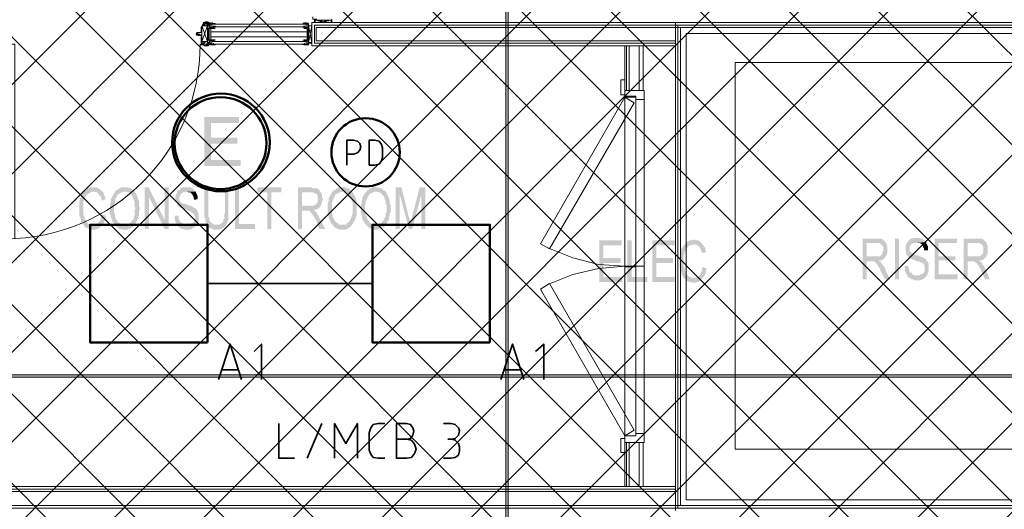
# Model space of a CAD drawing. Header units: millimetres. Extents: x 1.7 to 32.8, y 0.3 to 23.1.
# Tile 20 of 106: x 11.6 to 13.6, y 3 to 4. Entities that reach past the tile are written whole.
import ezdxf

# ---------------------------------------------------------------- set-up
doc = ezdxf.new("R2010")
doc.units = ezdxf.units.MM
doc.layers.add('PDF_Geometry', color=9, linetype='Continuous', true_color=0x808080)
doc.layers.add('PDF_Solid Fills', color=9, linetype='Continuous', true_color=0x808080)

msp = doc.modelspace()

# ---------------------------------------------------------------- hatches: boundary and pattern name
h = msp.add_hatch()
h.set_pattern_fill('ANSI37', color=256, scale=0.04)
h.paths.add_polyline_path([(13.8889, 0.4617), (4.0559, 0.4617), (4.0559, 9.4575), (13.8889, 9.4575)])
at = {"layer": 'PDF_Solid Fills', "transparency": 33554559}
for color, points in [(7, [(12.084, 3.8382), (12.014, 3.8382), (12.014, 3.7399), (12.0873, 3.7399), (12.0873, 3.7515), (12.0273, 3.7515), (12.0273, 3.7849), (12.0807, 3.7849), (12.0807, 3.7965), (12.0273, 3.7965), (12.0273, 3.8265), (12.084, 3.8265)]), (256, [(11.7907, 3.6965), (11.784, 3.6965), (11.7823, 3.6949), (11.779, 3.6949), (11.7774, 3.6932), (11.7757, 3.6916), (11.774, 3.6916), (11.7723, 3.6899), (11.7723, 3.6882), (11.7707, 3.6865), (11.769, 3.6849), (11.7674, 3.6832), (11.7674, 3.6816), (11.7657, 3.6799), (11.7657, 3.6765), (11.764, 3.6749), (11.764, 3.6715), (11.7623, 3.6699), (11.7623, 3.6399), (11.764, 3.6365), (11.764, 3.6349), (11.7657, 3.6332), (11.7657, 3.6282), (11.7674, 3.6265), (11.769, 3.6249), (11.769, 3.6232), (11.7707, 3.6215), (11.7723, 3.6199), (11.7907, 3.6215), (11.784, 3.6215), (11.7823, 3.6232), (11.7807, 3.6232), (11.779, 3.6249), (11.779, 3.6265), (11.7774, 3.6265), (11.7757, 3.6282), (11.7757, 3.6299), (11.774, 3.6332), (11.7723, 3.6349), (11.7723, 3.6365), (11.7723, 3.6382), (11.7707, 3.6416), (11.7707, 3.6549), (11.7707, 3.6682), (11.7723, 3.6715), (11.7723, 3.6732), (11.774, 3.6749), (11.774, 3.6765), (11.7757, 3.6782), (11.7757, 3.6799), (11.7774, 3.6816), (11.779, 3.6832), (11.779, 3.6832), (11.7807, 3.6849), (11.7823, 3.6849), (11.784, 3.6865), (11.7857, 3.6865), (11.7874, 3.6882), (11.809, 3.6882), (11.8074, 3.6899), (11.8057, 3.6916), (11.8057, 3.6916), (11.804, 3.6932), (11.8023, 3.6932), (11.8007, 3.6949), (11.799, 3.6949), (11.7974, 3.6965), (11.7923, 3.6965)]), (256, [(11.809, 3.6882), (11.7907, 3.6882), (11.794, 3.6882), (11.7957, 3.6865), (11.799, 3.6865), (11.799, 3.6849), (11.8007, 3.6832), (11.8023, 3.6832), (11.8023, 3.6816), (11.804, 3.6799), (11.8057, 3.6782), (11.8057, 3.6749), (11.8074, 3.6732), (11.8074, 3.6699), (11.8157, 3.6732), (11.8157, 3.6749), (11.814, 3.6765), (11.814, 3.6782), (11.8123, 3.6816), (11.8123, 3.6832), (11.8107, 3.6849), (11.8107, 3.6865)]), (256, [(11.834, 3.6882), (11.834, 3.6865), (11.8323, 3.6849), (11.8323, 3.6849), (11.8307, 3.6832), (11.8307, 3.6816), (11.829, 3.6799), (11.829, 3.6782), (11.8273, 3.6765), (11.8273, 3.6749), (11.8257, 3.6715), (11.8257, 3.6649), (11.824, 3.6632), (11.824, 3.6532), (11.824, 3.6432), (11.8257, 3.6416), (11.8257, 3.6365), (11.8273, 3.6349), (11.8273, 3.6316), (11.829, 3.6299), (11.829, 3.6282), (11.8307, 3.6265), (11.8323, 3.6249), (11.8323, 3.6232), (11.834, 3.6215), (11.8357, 3.6199), (11.8373, 3.6182), (11.8373, 3.6166), (11.839, 3.6166), (11.8407, 3.6149), (11.8423, 3.6149), (11.844, 3.6132), (11.8473, 3.6132), (11.849, 3.6115), (11.859, 3.6115), (11.8607, 3.6132), (11.864, 3.6132), (11.8657, 3.6149), (11.8673, 3.6166), (11.869, 3.6166), (11.8707, 3.6182), (11.8724, 3.6199), (11.874, 3.6215), (11.849, 3.6215), (11.8473, 3.6232), (11.8457, 3.6232), (11.844, 3.6249), (11.8423, 3.6249), (11.8407, 3.6265), (11.839, 3.6282), (11.839, 3.6299), (11.839, 3.6299), (11.8373, 3.6316), (11.8357, 3.6332), (11.8357, 3.6349), (11.834, 3.6365), (11.834, 3.6432), (11.8323, 3.6449), (11.8323, 3.6632), (11.834, 3.6649), (11.834, 3.6715), (11.8357, 3.6732), (11.8357, 3.6749), (11.8373, 3.6765), (11.8373, 3.6782), (11.839, 3.6799), (11.839, 3.6816), (11.8407, 3.6832), (11.8423, 3.6832), (11.844, 3.6849), (11.8457, 3.6849), (11.8473, 3.6865), (11.849, 3.6865), (11.8507, 3.6882), (11.854, 3.6882)]), (256, [(11.854, 3.6965), (11.8457, 3.6965), (11.8457, 3.6949), (11.8423, 3.6949), (11.8407, 3.6932), (11.839, 3.6916), (11.8373, 3.6916), (11.8357, 3.6899), (11.834, 3.6882), (11.8573, 3.6882), (11.859, 3.6865), (11.8624, 3.6865), (11.864, 3.6849), (11.864, 3.6832), (11.8657, 3.6832), (11.8673, 3.6816), (11.869, 3.6799), (11.869, 3.6782), (11.8707, 3.6765), (11.8707, 3.6749), (11.8724, 3.6715), (11.8724, 3.6699), (11.874, 3.6682), (11.874, 3.6565), (11.8757, 3.6549), (11.874, 3.6532), (11.874, 3.6399), (11.8724, 3.6382), (11.8724, 3.6349), (11.8707, 3.6332), (11.8707, 3.6316), (11.869, 3.6299), (11.869, 3.6299), (11.8673, 3.6282), (11.8657, 3.6265), (11.8657, 3.6249), (11.864, 3.6249), (11.8624, 3.6232), (11.8607, 3.6215), (11.854, 3.6215), (11.874, 3.6215), (11.874, 3.6232), (11.8757, 3.6249), (11.8773, 3.6265), (11.8773, 3.6282), (11.879, 3.6299), (11.879, 3.6316), (11.879, 3.6316), (11.8807, 3.6349), (11.8807, 3.6382), (11.8823, 3.6399), (11.8823, 3.6499), (11.884, 3.6516), (11.884, 3.6565), (11.8823, 3.6599), (11.8823, 3.6699), (11.8807, 3.6732), (11.8807, 3.6749), (11.879, 3.6765), (11.879, 3.6782), (11.8773, 3.6816), (11.8773, 3.6832), (11.8757, 3.6849), (11.874, 3.6865), (11.874, 3.6882), (11.8724, 3.6899), (11.8707, 3.6899), (11.869, 3.6916), (11.869, 3.6916), (11.8673, 3.6932), (11.8657, 3.6949), (11.8624, 3.6949), (11.8607, 3.6965), (11.8557, 3.6965)]), (256, [(11.9023, 3.6965), (11.894, 3.6965), (11.894, 3.6132), (11.9023, 3.6132), (11.9023, 3.6782)]), (256, [(11.9773, 3.6965), (11.969, 3.6965), (11.9674, 3.6949), (11.9657, 3.6949), (11.9657, 3.6932), (11.964, 3.6916), (11.9623, 3.6916), (11.9607, 3.6899), (11.959, 3.6882), (11.959, 3.6849), (11.9574, 3.6832), (11.9574, 3.6816), (11.9557, 3.6782), (11.9557, 3.6699), (11.9574, 3.6682), (11.9574, 3.6665), (11.959, 3.6649), (11.959, 3.6616), (11.9607, 3.6599), (11.9623, 3.6582), (11.964, 3.6582), (11.964, 3.6565), (11.9657, 3.6565), (11.9657, 3.6549), (11.969, 3.6549), (11.9707, 3.6532), (11.9723, 3.6532), (11.974, 3.6516), (11.979, 3.6516), (11.9807, 3.6499), (11.9823, 3.6499), (11.984, 3.6482), (11.9873, 3.6482), (11.9873, 3.6465), (11.989, 3.6465), (11.9907, 3.6449), (11.9923, 3.6432), (11.994, 3.6416), (11.994, 3.6399), (11.9957, 3.6382), (11.9957, 3.6349), (11.9957, 3.6349), (11.994, 3.6332), (11.994, 3.6282), (11.9923, 3.6265), (11.9907, 3.6249), (11.989, 3.6249), (11.9873, 3.6232), (11.9873, 3.6232), (11.9857, 3.6215), (11.959, 3.6215), (11.9607, 3.6199), (11.9607, 3.6182), (11.9623, 3.6166), (11.964, 3.6166), (11.9657, 3.6149), (11.9657, 3.6149), (11.9674, 3.6132), (11.9723, 3.6132), (11.974, 3.6115), (11.9857, 3.6115), (11.9873, 3.6132), (11.989, 3.6132), (11.9907, 3.6149), (11.9923, 3.6149), (11.994, 3.6166), (11.9957, 3.6182), (11.9973, 3.6182), (11.9973, 3.6199), (11.999, 3.6215), (12.0007, 3.6232), (12.0007, 3.6249), (12.0023, 3.6282), (12.0023, 3.6449), (12.0007, 3.6465), (12.0007, 3.6482), (12.0007, 3.6482), (11.999, 3.6499), (11.999, 3.6516), (11.9973, 3.6532), (11.9957, 3.6549), (11.994, 3.6549), (11.9923, 3.6565), (11.9907, 3.6565), (11.9907, 3.6582), (11.989, 3.6582), (11.9873, 3.6599), (11.984, 3.6599), (11.9807, 3.6616), (11.979, 3.6616), (11.9773, 3.6632), (11.9723, 3.6632), (11.9707, 3.6649), (11.969, 3.6649), (11.9674, 3.6665), (11.9674, 3.6665), (11.9657, 3.6682), (11.9657, 3.6682), (11.964, 3.6715), (11.964, 3.6782), (11.9657, 3.6799), (11.9657, 3.6816), (11.9674, 3.6832), (11.9674, 3.6849), (11.969, 3.6849), (11.9707, 3.6865), (11.974, 3.6865), (11.9757, 3.6882), (11.9973, 3.6882), (11.9957, 3.6899), (11.994, 3.6899), (11.9923, 3.6916), (11.9923, 3.6932), (11.9907, 3.6949), (11.989, 3.6949), (11.9873, 3.6965), (11.979, 3.6965)]), (256, [(11.9973, 3.6882), (11.979, 3.6882), (11.9823, 3.6865), (11.9857, 3.6865), (11.9873, 3.6849), (11.9873, 3.6849), (11.989, 3.6832), (11.9907, 3.6816), (11.9907, 3.6799), (11.9923, 3.6782), (11.9923, 3.6749), (11.994, 3.6715), (12.0007, 3.6732), (12.0007, 3.6799), (11.999, 3.6816), (11.999, 3.6832), (11.9973, 3.6849), (11.9973, 3.6865)]), (256, [(12.0223, 3.6965), (12.014, 3.6965), (12.014, 3.6482), (12.014, 3.6365), (12.0157, 3.6349), (12.0157, 3.6282), (12.0173, 3.6265), (12.0173, 3.6249), (12.019, 3.6232), (12.019, 3.6215), (12.0373, 3.6215), (12.034, 3.6215), (12.0323, 3.6232), (12.0307, 3.6232), (12.029, 3.6249), (12.0273, 3.6249), (12.0273, 3.6265), (12.0257, 3.6282), (12.024, 3.6299), (12.024, 3.6349), (12.0223, 3.6382), (12.0223, 3.6482)]), (256, [(12.0623, 3.6965), (12.0557, 3.6965), (12.0557, 3.6449), (12.054, 3.6432), (12.054, 3.6332), (12.0524, 3.6316), (12.0524, 3.6282), (12.0507, 3.6265), (12.0507, 3.6265), (12.049, 3.6249), (12.049, 3.6249), (12.0473, 3.6232), (12.0457, 3.6232), (12.044, 3.6215), (12.019, 3.6215), (12.0207, 3.6199), (12.0223, 3.6182), (12.0223, 3.6166), (12.024, 3.6149), (12.0273, 3.6149), (12.029, 3.6132), (12.0307, 3.6132), (12.0323, 3.6115), (12.044, 3.6115), (12.0457, 3.6132), (12.049, 3.6132), (12.0507, 3.6149), (12.0524, 3.6149), (12.054, 3.6166), (12.054, 3.6166), (12.0557, 3.6182), (12.0557, 3.6199), (12.0573, 3.6199), (12.059, 3.6232), (12.059, 3.6249), (12.0607, 3.6265), (12.0607, 3.6299), (12.0623, 3.6316), (12.0623, 3.6482)]), (256, [(12.084, 3.6965), (12.0757, 3.6965), (12.0757, 3.6132), (12.1157, 3.6132), (12.1157, 3.6232), (12.084, 3.6232)]), (256, [(12.169, 3.6965), (12.1207, 3.6965), (12.1207, 3.6865), (12.1407, 3.6865), (12.1407, 3.6132), (12.149, 3.6132), (12.149, 3.6865), (12.169, 3.6865)]), (256, [(12.229, 3.6965), (12.2023, 3.6965), (12.2023, 3.6132), (12.2107, 3.6132), (12.2107, 3.6499), (12.234, 3.6499), (12.2357, 3.6516), (12.239, 3.6516), (12.2407, 3.6532), (12.2423, 3.6532), (12.244, 3.6549), (12.2457, 3.6565), (12.2457, 3.6565), (12.2473, 3.6582), (12.2473, 3.6582), (12.2107, 3.6599), (12.2107, 3.6865), (12.2307, 3.6865), (12.2473, 3.6882), (12.2457, 3.6899), (12.2457, 3.6916), (12.244, 3.6932), (12.2423, 3.6932), (12.2407, 3.6949), (12.2323, 3.6949)]), (256, [(12.2473, 3.6882), (12.2307, 3.6865), (12.234, 3.6865), (12.2357, 3.6849), (12.2373, 3.6849), (12.239, 3.6832), (12.2407, 3.6832), (12.2407, 3.6816), (12.2423, 3.6799), (12.2423, 3.6749), (12.244, 3.6732), (12.2423, 3.6715), (12.2423, 3.6665), (12.2407, 3.6649), (12.239, 3.6632), (12.239, 3.6616), (12.2357, 3.6616), (12.2357, 3.6599), (12.2107, 3.6599), (12.2473, 3.6582), (12.249, 3.6599), (12.249, 3.6616), (12.2507, 3.6649), (12.2507, 3.6682), (12.2523, 3.6715), (12.2523, 3.6749), (12.2507, 3.6765), (12.2507, 3.6832), (12.249, 3.6849), (12.249, 3.6865)]), (256, [(12.2723, 3.6882), (12.2707, 3.6865), (12.2707, 3.6849), (12.269, 3.6849), (12.269, 3.6832), (12.2673, 3.6816), (12.2673, 3.6799), (12.2657, 3.6782), (12.2657, 3.6765), (12.264, 3.6749), (12.264, 3.6682), (12.2623, 3.6649), (12.2623, 3.6532), (12.2623, 3.6416), (12.264, 3.6399), (12.264, 3.6349), (12.2657, 3.6332), (12.2657, 3.6316), (12.2673, 3.6299), (12.2673, 3.6282), (12.269, 3.6265), (12.269, 3.6249), (12.2707, 3.6232), (12.2723, 3.6215), (12.274, 3.6199), (12.274, 3.6182), (12.2757, 3.6166), (12.2773, 3.6166), (12.279, 3.6149), (12.2807, 3.6149), (12.2807, 3.6132), (12.284, 3.6132), (12.2857, 3.6115), (12.2973, 3.6115), (12.299, 3.6132), (12.3023, 3.6132), (12.304, 3.6149), (12.3057, 3.6166), (12.3073, 3.6166), (12.309, 3.6182), (12.3107, 3.6199), (12.3107, 3.6215), (12.2857, 3.6215), (12.284, 3.6232), (12.284, 3.6232), (12.2823, 3.6249), (12.2807, 3.6249), (12.279, 3.6265), (12.2773, 3.6282), (12.2773, 3.6299), (12.2757, 3.6299), (12.2757, 3.6316), (12.274, 3.6332), (12.274, 3.6349), (12.2723, 3.6365), (12.2723, 3.6416), (12.2707, 3.6432), (12.2707, 3.6649), (12.2723, 3.6682), (12.2723, 3.6715), (12.274, 3.6732), (12.274, 3.6749), (12.2757, 3.6765), (12.2757, 3.6782), (12.2773, 3.6799), (12.2773, 3.6816), (12.279, 3.6832), (12.2807, 3.6832), (12.2823, 3.6849), (12.284, 3.6849), (12.2857, 3.6865), (12.2873, 3.6865), (12.289, 3.6882), (12.2923, 3.6882)]), (256, [(12.2923, 3.6965), (12.284, 3.6965), (12.2823, 3.6949), (12.279, 3.6949), (12.279, 3.6932), (12.2773, 3.6916), (12.2757, 3.6916), (12.274, 3.6899), (12.2723, 3.6882), (12.2957, 3.6882), (12.2973, 3.6865), (12.299, 3.6865), (12.3007, 3.6849), (12.3023, 3.6832), (12.304, 3.6832), (12.3057, 3.6816), (12.3057, 3.6799), (12.3073, 3.6782), (12.309, 3.6765), (12.309, 3.6749), (12.3107, 3.6715), (12.3107, 3.6682), (12.3123, 3.6665), (12.3123, 3.6432), (12.3107, 3.6399), (12.3107, 3.6365), (12.309, 3.6349), (12.309, 3.6332), (12.3073, 3.6316), (12.3073, 3.6299), (12.3073, 3.6299), (12.3057, 3.6282), (12.304, 3.6265), (12.3023, 3.6249), (12.3007, 3.6249), (12.3007, 3.6232), (12.299, 3.6215), (12.2923, 3.6215), (12.3107, 3.6215), (12.3123, 3.6232), (12.314, 3.6249), (12.314, 3.6265), (12.3157, 3.6282), (12.3173, 3.6299), (12.3173, 3.6316), (12.3173, 3.6316), (12.319, 3.6349), (12.319, 3.6382), (12.3207, 3.6399), (12.3207, 3.6682), (12.319, 3.6699), (12.319, 3.6749), (12.3173, 3.6765), (12.3173, 3.6782), (12.3157, 3.6816), (12.314, 3.6832), (12.314, 3.6849), (12.3123, 3.6865), (12.3107, 3.6882), (12.3107, 3.6899), (12.309, 3.6899), (12.3073, 3.6916), (12.3073, 3.6916), (12.3057, 3.6932), (12.304, 3.6949), (12.3007, 3.6949), (12.299, 3.6965), (12.294, 3.6965)]), (256, [(12.3407, 3.6882), (12.339, 3.6865), (12.3373, 3.6849), (12.3373, 3.6849), (12.3357, 3.6832), (12.3357, 3.6816), (12.334, 3.6799), (12.334, 3.6782), (12.3323, 3.6765), (12.3323, 3.6715), (12.3307, 3.6699), (12.3307, 3.6632), (12.329, 3.6616), (12.329, 3.6532), (12.329, 3.6465), (12.3307, 3.6432), (12.3307, 3.6399), (12.3323, 3.6365), (12.3323, 3.6316), (12.334, 3.6299), (12.3357, 3.6282), (12.3357, 3.6265), (12.3373, 3.6249), (12.3373, 3.6232), (12.339, 3.6215), (12.3407, 3.6199), (12.3423, 3.6182), (12.344, 3.6166), (12.344, 3.6166), (12.3457, 3.6149), (12.3473, 3.6149), (12.349, 3.6132), (12.3523, 3.6132), (12.354, 3.6115), (12.364, 3.6115), (12.3657, 3.6132), (12.369, 3.6132), (12.3707, 3.6149), (12.3723, 3.6166), (12.374, 3.6166), (12.3757, 3.6182), (12.3773, 3.6199), (12.379, 3.6215), (12.354, 3.6215), (12.3523, 3.6232), (12.3507, 3.6232), (12.349, 3.6249), (12.3473, 3.6249), (12.3457, 3.6265), (12.3457, 3.6282), (12.344, 3.6299), (12.344, 3.6299), (12.3423, 3.6316), (12.3423, 3.6332), (12.3407, 3.6349), (12.3407, 3.6365), (12.339, 3.6399), (12.339, 3.6449), (12.3373, 3.6482), (12.3373, 3.6616), (12.339, 3.6632), (12.339, 3.6699), (12.3407, 3.6715), (12.3407, 3.6732), (12.3423, 3.6749), (12.3423, 3.6765), (12.344, 3.6782), (12.344, 3.6799), (12.3457, 3.6816), (12.3457, 3.6832), (12.3473, 3.6832), (12.349, 3.6849), (12.3507, 3.6849), (12.3523, 3.6865), (12.354, 3.6865), (12.3557, 3.6882), (12.359, 3.6882)]), (256, [(12.359, 3.6965), (12.3523, 3.6965), (12.3507, 3.6949), (12.3473, 3.6949), (12.3457, 3.6932), (12.344, 3.6916), (12.3423, 3.6916), (12.3407, 3.6899), (12.3407, 3.6882), (12.3623, 3.6882), (12.364, 3.6865), (12.3673, 3.6865), (12.369, 3.6849), (12.3707, 3.6832), (12.3707, 3.6832), (12.3723, 3.6816), (12.374, 3.6799), (12.3757, 3.6782), (12.3757, 3.6765), (12.3773, 3.6749), (12.3773, 3.6715), (12.379, 3.6699), (12.379, 3.6632), (12.3807, 3.6616), (12.3807, 3.6465), (12.379, 3.6449), (12.379, 3.6382), (12.3773, 3.6365), (12.3773, 3.6349), (12.3757, 3.6332), (12.3757, 3.6316), (12.374, 3.6299), (12.374, 3.6299), (12.3723, 3.6282), (12.3723, 3.6265), (12.3707, 3.6249), (12.369, 3.6249), (12.3673, 3.6232), (12.3657, 3.6215), (12.359, 3.6215), (12.379, 3.6215), (12.3807, 3.6232), (12.3807, 3.6249), (12.3823, 3.6265), (12.3823, 3.6282), (12.384, 3.6299), (12.3856, 3.6316), (12.3856, 3.6365), (12.3873, 3.6382), (12.3873, 3.6449), (12.389, 3.6465), (12.389, 3.6616), (12.3873, 3.6632), (12.3873, 3.6699), (12.3856, 3.6732), (12.3856, 3.6765), (12.3856, 3.6765), (12.384, 3.6782), (12.3823, 3.6816), (12.3823, 3.6832), (12.3807, 3.6849), (12.3807, 3.6865), (12.379, 3.6882), (12.3773, 3.6899), (12.3757, 3.6899), (12.374, 3.6916), (12.374, 3.6916), (12.3723, 3.6932), (12.3707, 3.6949), (12.3673, 3.6949), (12.3657, 3.6965), (12.3607, 3.6965)]), (256, [(12.4107, 3.6965), (12.399, 3.6965), (12.399, 3.6132), (12.4073, 3.6132), (12.4073, 3.6832)]), (256, [(12.4107, 3.6965), (12.4073, 3.6832), (12.4257, 3.6132), (12.429, 3.6249), (12.429, 3.6282), (12.4273, 3.6299), (12.4273, 3.6349), (12.4257, 3.6365)]), (256, [(12.459, 3.6965), (12.4473, 3.6965), (12.4323, 3.6382), (12.4323, 3.6349), (12.4307, 3.6332), (12.4307, 3.6299), (12.429, 3.6282), (12.429, 3.6249), (12.4257, 3.6132), (12.4323, 3.6132), (12.4507, 3.6816)]), (256, [(12.234, 3.6499), (12.219, 3.6499), (12.2257, 3.6499), (12.2273, 3.6482), (12.2273, 3.6465), (12.229, 3.6465), (12.229, 3.6449), (12.2307, 3.6432), (12.2323, 3.6416), (12.2323, 3.6399), (12.234, 3.6382), (12.2357, 3.6365), (12.2357, 3.6349), (12.2373, 3.6332), (12.239, 3.6299), (12.2457, 3.6132), (12.2573, 3.6132), (12.2457, 3.6349), (12.2457, 3.6365), (12.244, 3.6382), (12.244, 3.6399), (12.2423, 3.6416), (12.2407, 3.6432), (12.2407, 3.6449), (12.239, 3.6465), (12.239, 3.6465), (12.2373, 3.6482), (12.2357, 3.6499)]), (256, [(11.809, 3.6416), (11.8074, 3.6416), (11.8074, 3.6365), (11.8057, 3.6349), (11.8057, 3.6316), (11.804, 3.6299), (11.8023, 3.6282), (11.8023, 3.6265), (11.8007, 3.6265), (11.799, 3.6249), (11.799, 3.6232), (11.7974, 3.6232), (11.7957, 3.6215), (11.7907, 3.6215), (11.7723, 3.6199), (11.7723, 3.6182), (11.774, 3.6166), (11.7757, 3.6166), (11.7774, 3.6149), (11.779, 3.6149), (11.7807, 3.6132), (11.784, 3.6132), (11.7857, 3.6115), (11.7957, 3.6115), (11.7974, 3.6132), (11.8007, 3.6132), (11.8007, 3.6149), (11.8023, 3.6149), (11.804, 3.6166), (11.8057, 3.6182), (11.8074, 3.6182), (11.8074, 3.6199), (11.809, 3.6215), (11.8107, 3.6232), (11.8107, 3.6249), (11.8123, 3.6265), (11.8123, 3.6282), (11.814, 3.6299), (11.814, 3.6316), (11.8157, 3.6349), (11.8157, 3.6399)]), (256, [(11.9607, 3.6399), (11.954, 3.6399), (11.954, 3.6316), (11.9557, 3.6282), (11.9557, 3.6265), (11.9574, 3.6249), (11.9574, 3.6232), (11.959, 3.6215), (11.979, 3.6215), (11.9757, 3.6215), (11.974, 3.6232), (11.9707, 3.6232), (11.969, 3.6249), (11.9674, 3.6265), (11.9657, 3.6265), (11.9657, 3.6282), (11.964, 3.6299), (11.964, 3.6316), (11.9623, 3.6332), (11.9623, 3.6382)]), (256, [(12.854, 3.5899), (12.809, 3.5899), (12.809, 3.5065), (12.8557, 3.5065), (12.8557, 3.5165), (12.8173, 3.5165), (12.8173, 3.5449), (12.8523, 3.5449), (12.8523, 3.5549), (12.8173, 3.5549), (12.8173, 3.5799), (12.854, 3.5799)]), (256, [(12.874, 3.5899), (12.8656, 3.5899), (12.8656, 3.5065), (12.9056, 3.5065), (12.9056, 3.5165), (12.874, 3.5165)]), (256, [(12.9606, 3.5899), (12.9156, 3.5899), (12.9156, 3.5065), (12.9606, 3.5065), (12.9606, 3.5165), (12.924, 3.5165), (12.924, 3.5449), (12.9573, 3.5449), (12.9573, 3.5549), (12.924, 3.5549), (12.924, 3.5799), (12.9606, 3.5799)]), (256, [(12.999, 3.5915), (12.9973, 3.5915), (12.9956, 3.5899), (12.9906, 3.5899), (12.989, 3.5882), (12.9873, 3.5882), (12.9856, 3.5866), (12.984, 3.5866), (12.9823, 3.5849), (12.9823, 3.5832), (12.9806, 3.5815), (12.979, 3.5799), (12.9773, 3.5782), (12.9773, 3.5766), (12.9756, 3.5749), (12.974, 3.5732), (12.974, 3.5715), (12.974, 3.5715), (12.9723, 3.5682), (12.9723, 3.5632), (12.9706, 3.5599), (12.9706, 3.5349), (12.9723, 3.5332), (12.9723, 3.5282), (12.974, 3.5265), (12.974, 3.5249), (12.9756, 3.5216), (12.9756, 3.5199), (12.9773, 3.5182), (12.9773, 3.5165), (12.979, 3.5149), (12.9806, 3.5132), (12.999, 3.5149), (12.994, 3.5149), (12.9923, 3.5165), (12.9906, 3.5165), (12.989, 3.5182), (12.989, 3.5182), (12.9873, 3.5199), (12.9856, 3.5216), (12.984, 3.5232), (12.984, 3.5249), (12.9823, 3.5265), (12.9823, 3.5282), (12.9806, 3.5299), (12.9806, 3.5349), (12.979, 3.5366), (12.979, 3.5482), (12.979, 3.5599), (12.9806, 3.5632), (12.9806, 3.5666), (12.9823, 3.5682), (12.9823, 3.5699), (12.984, 3.5715), (12.984, 3.5732), (12.9856, 3.5749), (12.9873, 3.5766), (12.9873, 3.5766), (12.989, 3.5782), (12.9906, 3.5799), (12.994, 3.5799), (12.9956, 3.5815), (13.0173, 3.5815), (13.0157, 3.5832), (13.0157, 3.5849), (13.014, 3.5849), (13.0123, 3.5866), (13.0106, 3.5882), (13.0106, 3.5882), (13.009, 3.5899), (13.004, 3.5899), (13.0006, 3.5915)]), (256, [(13.3673, 3.5932), (13.339, 3.5932), (13.339, 3.5116), (13.3473, 3.5116), (13.3473, 3.5482), (13.3723, 3.5482), (13.3723, 3.5499), (13.3773, 3.5499), (13.379, 3.5515), (13.3806, 3.5515), (13.3806, 3.5532), (13.3823, 3.5532), (13.384, 3.5549), (13.384, 3.5566), (13.3856, 3.5566), (13.3473, 3.5582), (13.3473, 3.5849), (13.3673, 3.5849), (13.3856, 3.5866), (13.384, 3.5882), (13.3823, 3.5899), (13.3806, 3.5915), (13.379, 3.5915), (13.3773, 3.5932), (13.369, 3.5932)]), (256, [(13.4473, 3.5949), (13.4406, 3.5949), (13.439, 3.5932), (13.4356, 3.5932), (13.434, 3.5915), (13.4323, 3.5899), (13.4323, 3.5899), (13.4306, 3.5882), (13.429, 3.5866), (13.429, 3.5849), (13.4273, 3.5832), (13.4273, 3.5815), (13.4256, 3.5799), (13.4256, 3.5666), (13.4273, 3.5649), (13.4273, 3.5615), (13.4273, 3.5615), (13.429, 3.5599), (13.4306, 3.5582), (13.4306, 3.5566), (13.4323, 3.5566), (13.434, 3.5549), (13.434, 3.5549), (13.4356, 3.5532), (13.4373, 3.5532), (13.439, 3.5515), (13.4423, 3.5515), (13.444, 3.5499), (13.4456, 3.5499), (13.4473, 3.5482), (13.4523, 3.5482), (13.454, 3.5466), (13.4573, 3.5466), (13.4573, 3.5449), (13.459, 3.5449), (13.4606, 3.5432), (13.4623, 3.5415), (13.4623, 3.5399), (13.464, 3.5399), (13.464, 3.5332), (13.464, 3.5282), (13.4623, 3.5265), (13.4623, 3.5249), (13.4606, 3.5232), (13.459, 3.5232), (13.4573, 3.5216), (13.4556, 3.5216), (13.454, 3.5199), (13.429, 3.5199), (13.429, 3.5182), (13.4306, 3.5165), (13.4323, 3.5149), (13.434, 3.5149), (13.4356, 3.5132), (13.4356, 3.5132), (13.4373, 3.5116), (13.4406, 3.5116), (13.4423, 3.5099), (13.4556, 3.5099), (13.4573, 3.5116), (13.4606, 3.5116), (13.4623, 3.5132), (13.4623, 3.5132), (13.464, 3.5149), (13.4656, 3.5165), (13.4656, 3.5165), (13.4673, 3.5182), (13.469, 3.5199), (13.469, 3.5216), (13.4706, 3.5232), (13.4706, 3.5265), (13.4723, 3.5282), (13.4723, 3.5432), (13.4706, 3.5449), (13.4706, 3.5466), (13.4706, 3.5466), (13.469, 3.5482), (13.4673, 3.5499), (13.4673, 3.5515), (13.4656, 3.5532), (13.464, 3.5532), (13.4623, 3.5549), (13.4606, 3.5549), (13.459, 3.5566), (13.4573, 3.5566), (13.454, 3.5582), (13.4523, 3.5582), (13.4506, 3.5599), (13.4473, 3.5599), (13.444, 3.5615), (13.4423, 3.5615), (13.4406, 3.5632), (13.439, 3.5632), (13.4373, 3.5649), (13.4373, 3.5649), (13.4356, 3.5666), (13.4356, 3.5666), (13.434, 3.5682), (13.434, 3.5782), (13.4356, 3.5799), (13.4373, 3.5815), (13.4373, 3.5832), (13.439, 3.5832), (13.4406, 3.5849), (13.4473, 3.5849), (13.4673, 3.5866), (13.4656, 3.5882), (13.464, 3.5882), (13.4623, 3.5899), (13.4606, 3.5915), (13.459, 3.5932), (13.4556, 3.5932), (13.454, 3.5949), (13.449, 3.5949)]), (256, [(13.529, 3.5932), (13.484, 3.5932), (13.484, 3.5116), (13.5306, 3.5116), (13.5306, 3.5216), (13.4923, 3.5216), (13.4923, 3.5499), (13.5256, 3.5499), (13.5256, 3.5582), (13.4923, 3.5582), (13.4923, 3.5849), (13.529, 3.5849)]), (256, [(13.569, 3.5932), (13.5423, 3.5932), (13.5423, 3.5116), (13.5506, 3.5116), (13.5506, 3.5482), (13.574, 3.5482), (13.5756, 3.5499), (13.579, 3.5499), (13.5806, 3.5515), (13.5823, 3.5515), (13.5839, 3.5532), (13.5839, 3.5532), (13.5856, 3.5549), (13.5873, 3.5566), (13.5873, 3.5566), (13.5506, 3.5582), (13.5506, 3.5849), (13.569, 3.5849), (13.5873, 3.5866), (13.5856, 3.5882), (13.5839, 3.5899), (13.5839, 3.5915), (13.5806, 3.5915), (13.5806, 3.5932), (13.5706, 3.5932)]), (256, [(13.0173, 3.5815), (12.999, 3.5815), (13.004, 3.5815), (13.0057, 3.5799), (13.0073, 3.5799), (13.009, 3.5782), (13.009, 3.5766), (13.0106, 3.5766), (13.0123, 3.5749), (13.0123, 3.5732), (13.014, 3.5715), (13.014, 3.5682), (13.0157, 3.5666), (13.0157, 3.5649), (13.024, 3.5666), (13.024, 3.5682), (13.0223, 3.5699), (13.0223, 3.5749), (13.0206, 3.5766), (13.019, 3.5782), (13.019, 3.5799)]), (256, [(13.3856, 3.5866), (13.3673, 3.5849), (13.3723, 3.5849), (13.374, 3.5832), (13.3756, 3.5832), (13.3756, 3.5815), (13.3773, 3.5815), (13.379, 3.5799), (13.379, 3.5782), (13.3806, 3.5766), (13.3806, 3.5682), (13.379, 3.5666), (13.379, 3.5632), (13.379, 3.5632), (13.3773, 3.5615), (13.3756, 3.5599), (13.374, 3.5582), (13.3473, 3.5582), (13.3856, 3.5566), (13.3856, 3.5582), (13.3873, 3.5599), (13.3873, 3.5632), (13.389, 3.5649), (13.389, 3.5782), (13.3873, 3.5799), (13.3873, 3.5832), (13.3856, 3.5849)]), (256, [(13.4673, 3.5866), (13.4473, 3.5849), (13.454, 3.5849), (13.4556, 3.5832), (13.4573, 3.5832), (13.459, 3.5815), (13.459, 3.5799), (13.4606, 3.5782), (13.4606, 3.5766), (13.4623, 3.5749), (13.4623, 3.5699), (13.4706, 3.5699), (13.4706, 3.5782), (13.469, 3.5799), (13.469, 3.5815), (13.4673, 3.5832), (13.4673, 3.5832)]), (256, [(13.5873, 3.5866), (13.569, 3.5849), (13.574, 3.5849), (13.5756, 3.5832), (13.5773, 3.5832), (13.579, 3.5815), (13.579, 3.5815), (13.5806, 3.5799), (13.5823, 3.5782), (13.5823, 3.5666), (13.5806, 3.5632), (13.5806, 3.5632), (13.579, 3.5615), (13.5773, 3.5599), (13.5756, 3.5582), (13.5506, 3.5582), (13.5873, 3.5566), (13.589, 3.5582), (13.589, 3.5599), (13.5906, 3.5632), (13.5906, 3.5799), (13.589, 3.5815), (13.589, 3.5849)]), (256, [(13.3723, 3.5482), (13.3573, 3.5482), (13.3623, 3.5482), (13.3623, 3.5466), (13.364, 3.5466), (13.3656, 3.5449), (13.3656, 3.5449), (13.3673, 3.5432), (13.369, 3.5415), (13.369, 3.5399), (13.3706, 3.5382), (13.3706, 3.5366), (13.3723, 3.5349), (13.374, 3.5332), (13.374, 3.5316), (13.3756, 3.5282), (13.384, 3.5116), (13.394, 3.5116), (13.384, 3.5332), (13.384, 3.5349), (13.3823, 3.5366), (13.3806, 3.5382), (13.3806, 3.5399), (13.379, 3.5415), (13.3773, 3.5432), (13.3773, 3.5449), (13.3756, 3.5449), (13.3756, 3.5466), (13.374, 3.5482)]), (256, [(13.574, 3.5482), (13.5589, 3.5482), (13.564, 3.5482), (13.564, 3.5466), (13.5656, 3.5466), (13.5673, 3.5449), (13.569, 3.5449), (13.569, 3.5432), (13.5706, 3.5415), (13.5723, 3.5399), (13.5723, 3.5382), (13.574, 3.5366), (13.574, 3.5349), (13.5756, 3.5332), (13.5773, 3.5316), (13.5773, 3.5282), (13.5856, 3.5116), (13.5956, 3.5116), (13.5856, 3.5332), (13.5856, 3.5349), (13.5839, 3.5366), (13.5839, 3.5382), (13.5823, 3.5399), (13.5806, 3.5415), (13.5806, 3.5432), (13.579, 3.5449), (13.579, 3.5449), (13.5773, 3.5466), (13.5756, 3.5482)]), (256, [(13.0173, 3.5366), (13.0173, 3.5349), (13.0157, 3.5332), (13.0157, 3.5282), (13.014, 3.5265), (13.014, 3.5249), (13.0123, 3.5232), (13.0123, 3.5216), (13.0106, 3.5199), (13.0106, 3.5199), (13.009, 3.5182), (13.0073, 3.5165), (13.0057, 3.5165), (13.004, 3.5149), (12.999, 3.5149), (12.9806, 3.5132), (12.9823, 3.5116), (12.9823, 3.5116), (12.984, 3.5099), (12.9856, 3.5082), (12.9873, 3.5082), (12.989, 3.5065), (12.994, 3.5065), (12.9956, 3.5049), (13.004, 3.5049), (13.0057, 3.5065), (13.009, 3.5065), (13.0106, 3.5082), (13.0123, 3.5082), (13.0123, 3.5099), (13.014, 3.5116), (13.0157, 3.5132), (13.0173, 3.5132), (13.0173, 3.5149), (13.019, 3.5165), (13.0206, 3.5182), (13.0206, 3.5199), (13.0223, 3.5216), (13.0223, 3.5232), (13.024, 3.5265), (13.024, 3.5299), (13.0256, 3.5332)]), (256, [(13.4306, 3.5382), (13.424, 3.5382), (13.424, 3.5282), (13.4256, 3.5265), (13.4256, 3.5249), (13.4273, 3.5232), (13.4273, 3.5216), (13.429, 3.5199), (13.449, 3.5199), (13.4423, 3.5199), (13.4406, 3.5216), (13.439, 3.5216), (13.439, 3.5232), (13.4373, 3.5249), (13.4356, 3.5249), (13.434, 3.5265), (13.434, 3.5282), (13.4323, 3.5299), (13.4323, 3.5332), (13.4306, 3.5366)]), (256, [(29.8551, 3.3165), (29.8551, 3.3199), (2.9827, 3.3199), (2.9827, 3.3149), (29.8551, 3.3149)])]:
    msp.add_hatch(color=color, dxfattribs=at).paths.add_polyline_path(points)

# ---------------------------------------------------------------- linework, layer by layer
at = {"layer": 'PDF_Geometry', "lineweight": 5}
for points in [[(12.6257, 22.9192), (12.6257, 22.8592), (12.6206, 22.8592), (12.6206, 22.9192), (12.6206, 0.2783), (12.6257, 0.2783)], [(29.8551, 3.3165), (29.8551, 3.3199), (2.9827, 3.3199), (2.9827, 3.3149), (29.8551, 3.3149)]]:
    msp.add_lwpolyline(points, close=True, dxfattribs=at)
at = {"layer": 'PDF_Geometry', "lineweight": 18}
for points in [[(13.8706, 4.5165), (13.7389, 4.5165), (13.7389, 4.0282), (12.2307, 4.0282), (12.2307, 3.9815), (12.9623, 3.9815)], [(13.8706, 4.5115), (13.7439, 4.5115), (13.7439, 4.0232), (12.2357, 4.0232), (12.2357, 3.9865), (12.9623, 3.9865)], [(13.8706, 4.5065), (13.7489, 4.5065), (13.7489, 4.0182), (12.239, 4.0182), (12.239, 3.9915), (12.9623, 3.9915)], [(12.0123, 4.0282), (12.0123, 4.0265), (12.0123, 4.0249), (12.0123, 4.0265), (12.0073, 4.0182), (12.0107, 4.0249)], [(12.0107, 4.0232), (12.0107, 4.0249), (12.0107, 4.0232)], [(12.0123, 4.0232), (12.0123, 4.0249), (12.0123, 4.0265), (12.0123, 4.0282), (12.0157, 4.0299), (12.0157, 4.0282), (12.0157, 4.0299), (12.0157, 4.0282)], [(12.014, 4.0215), (12.014, 4.0232), (12.014, 4.0249), (12.014, 4.0265), (12.014, 4.0282), (12.0157, 4.0282), (12.0157, 4.0265), (12.0157, 4.0282), (12.0173, 4.0282), (12.0173, 4.0265)], [(12.0157, 4.0249), (12.0157, 4.0232), (12.0157, 4.0249), (12.0157, 4.0232), (12.0157, 4.0215), (12.014, 4.0215), (12.0157, 4.0215)], [(12.024, 4.0232), (12.024, 4.0265), (12.019, 4.0265), (12.024, 4.0232), (12.019, 4.0232), (12.024, 4.0265), (12.024, 4.0282), (12.0207, 4.0299), (12.0207, 4.0282), (12.019, 4.0282), (12.0207, 4.0282), (12.0207, 4.0265), (12.019, 4.0265), (12.0157, 4.0265), (12.0207, 4.0265), (12.0207, 4.0282), (12.0223, 4.0282), (12.0223, 4.0265)], [(12.0207, 4.0299), (12.0157, 4.0299), (12.0207, 4.0299)], [(12.019, 4.0232), (12.019, 4.0265), (12.019, 4.0282)], [(12.0223, 4.0282), (12.0223, 4.0265), (12.0223, 4.0282), (12.0223, 4.0299)], [(12.024, 4.0199), (12.024, 4.0182), (12.024, 4.0265), (12.0307, 4.0265), (12.0307, 4.0282)], [(12.034, 4.0249), (12.0323, 4.0249), (12.0323, 4.0265), (12.034, 4.0265), (12.034, 4.0249), (12.0357, 4.0249), (12.0357, 4.0265), (12.0257, 4.0265), (12.029, 4.0265), (12.0307, 4.0265), (12.0323, 4.0265), (12.0323, 4.0249), (12.0323, 4.0265)], [(12.0357, 4.0182), (12.0357, 4.0199), (12.034, 4.0199), (12.034, 4.0215), (12.034, 4.0199), (12.034, 4.0182), (12.0323, 4.0182), (12.0257, 4.0182), (12.0257, 4.0249), (12.0273, 4.0249), (12.0273, 4.0265)], [(12.0273, 4.0249), (12.0307, 4.0249), (12.029, 4.0249), (12.029, 4.0265), (12.029, 4.0282)], [(12.0307, 4.0249), (12.0273, 4.0249), (12.029, 4.0249)], [(12.0307, 4.0249), (12.0307, 4.0265), (12.0307, 4.0249)], [(12.2123, 4.0249), (12.2123, 4.0265)], [(12.214, 4.0282), (12.214, 4.0265), (12.214, 4.0249), (12.214, 4.0265)], [(12.214, 4.0182), (12.2157, 4.0182), (12.2223, 4.0182), (12.2223, 4.0249), (12.219, 4.0249), (12.219, 4.0265), (12.219, 4.0282), (12.219, 4.0265), (12.219, 4.0282)], [(12.219, 4.0265), (12.224, 4.0265), (12.214, 4.0265), (12.2157, 4.0265), (12.2157, 4.0249), (12.2157, 4.0265), (12.2157, 4.0249), (12.2157, 4.0265), (12.2173, 4.0265), (12.2173, 4.0249)], [(12.214, 4.0249), (12.2157, 4.0249)], [(12.2173, 4.0265), (12.2173, 4.0282), (12.2173, 4.0265), (12.2173, 4.0249), (12.219, 4.0249), (12.219, 4.0265), (12.219, 4.0282), (12.219, 4.0265), (12.2223, 4.0265)], [(12.224, 4.0165), (12.2223, 4.0165), (12.2223, 4.0049), (12.2223, 3.9932), (12.224, 3.9932), (12.224, 3.9915), (12.224, 3.9882), (12.224, 4.0215), (12.2307, 4.0215), (12.2307, 3.9882), (12.2307, 4.0215), (12.224, 3.9882), (12.2307, 3.9882), (12.224, 4.0215), (12.224, 4.0265), (12.2223, 4.0265), (12.2223, 4.0282)], [(12.269, 4.0332), (12.2373, 4.0332), (12.2373, 4.0282), (12.269, 4.0282), (12.2373, 4.0282), (12.269, 4.0332), (12.269, 4.0282), (12.2373, 4.0332)], [(12.2707, 4.0299), (12.2707, 4.0349), (12.2707, 4.0299)], [(12.9623, 3.0466), (12.9623, 4.0282)], [(11.999, 4.0049), (11.999, 4.0065)], [(12.0007, 4.0082), (12.0057, 4.0082), (12.0007, 4.0082)], [(12.0007, 4.0049), (12.0007, 4.0065)], [(12.004, 4.0032), (12.004, 4.0049)], [(12.009, 4.0132), (12.0073, 4.0132), (12.009, 4.0132), (12.009, 4.0149)], [(12.0073, 4.0099), (12.009, 4.0099), (12.0073, 4.0099)], [(12.009, 3.9899), (12.009, 4.0215)], [(12.009, 4.0099), (12.009, 4.0115)], [(12.014, 4.0215), (12.014, 4.0232), (12.014, 4.0215)], [(12.0157, 4.0215), (12.0157, 4.0232), (12.0157, 4.0215)], [(12.024, 4.0215), (12.0207, 3.9882), (12.0207, 4.0215)], [(12.0357, 4.0165), (12.0273, 4.0165), (12.024, 4.0165)], [(12.0273, 4.0165), (12.0273, 4.0049), (12.0273, 4.0165)], [(12.2207, 4.0099), (12.0273, 4.0099)], [(12.0273, 3.9932), (12.0273, 4.0049), (12.0273, 3.9932)], [(12.0323, 4.0215), (12.0323, 4.0199), (12.0323, 4.0182), (12.0323, 4.0199)], [(12.0357, 4.0199), (12.0357, 4.0215)], [(12.2123, 4.0199), (12.2123, 4.0182)], [(12.214, 4.0199), (12.214, 4.0182), (12.214, 4.0199), (12.214, 4.0182), (12.214, 4.0199), (12.214, 4.0182), (12.214, 4.0199), (12.214, 4.0182), (12.214, 4.0199), (12.214, 4.0215), (12.214, 4.0199), (12.214, 4.0182), (12.214, 4.0199), (12.214, 4.0215)], [(12.2157, 4.0199), (12.2157, 4.0182), (12.2157, 4.0199), (12.2157, 4.0182), (12.214, 4.0182), (12.2157, 4.0182), (12.2157, 4.0199), (12.2157, 4.0215), (12.2157, 4.0199), (12.2157, 4.0182), (12.2157, 4.0199), (12.2157, 4.0215)], [(12.214, 4.0165), (12.2207, 4.0165), (12.2207, 4.0049), (12.2207, 3.9932), (12.214, 3.9932), (12.214, 3.9915), (12.214, 3.9899), (12.214, 3.9915), (12.214, 3.9899), (12.214, 3.9915), (12.214, 3.9899), (12.214, 3.9915), (12.214, 3.9899), (12.214, 3.9915), (12.214, 3.9899), (12.214, 3.9915), (12.214, 3.9899)], [(12.224, 4.0215), (12.224, 4.0182), (12.224, 4.0199)], [(12.229, 4.0215), (12.224, 4.0215), (12.229, 4.0215)], [(12.9673, 3.0516), (12.9673, 4.0232)], [(12.9723, 3.0566), (12.9723, 4.0182)], [(12.0023, 4.0015), (12.0023, 4.0032), (12.0023, 4.0015), (12.0023, 4.0032), (12.0023, 4.0015), (12.0023, 4.0032), (12.0023, 4.0015), (12.0023, 4.0032)], [(12.0057, 4.0015), (12.0057, 4.0032), (12.0073, 4.0032), (12.0073, 4.0015), (12.009, 4.0015), (12.009, 3.9865), (12.009, 3.9849)], [(12.0073, 4.0015), (12.0073, 4.0032), (12.0073, 4.0015)], [(12.0073, 3.9899), (12.0073, 3.9882), (12.0073, 3.9865), (12.0073, 3.9882), (12.0073, 3.9949), (12.0073, 3.9965), (12.0073, 3.9982), (12.0073, 3.9999), (12.0073, 3.9982), (12.0073, 3.9965), (12.0073, 3.9949)], [(12.0073, 3.9965), (12.0073, 3.9982)], [(12.0073, 3.9949), (12.0073, 3.9965), (12.0073, 3.9949)], [(12.009, 3.9882), (12.009, 3.9865), (12.009, 3.9849), (12.0107, 3.9849), (12.0107, 3.9832), (12.0073, 3.9832), (12.0073, 3.9849)], [(12.0073, 3.9832), (12.0073, 3.9865)], [(12.0107, 3.9865), (12.0107, 3.9849), (12.0107, 3.9865), (12.0107, 3.9882)], [(12.0123, 3.9865), (12.0123, 3.9882), (12.014, 3.9865), (12.014, 3.9882), (12.0157, 3.9882), (12.014, 3.9882), (12.014, 3.9865), (12.014, 3.9832), (12.014, 3.9849), (12.014, 3.9832), (12.014, 3.9815), (12.0157, 3.9815), (12.0123, 3.9832), (12.0123, 3.9849), (12.0123, 3.9832)], [(12.014, 3.9865), (12.0123, 3.9865), (12.0123, 3.9882)], [(12.0123, 3.9832), (12.0123, 3.9849), (12.0123, 3.9832)], [(12.014, 3.9882), (12.014, 3.9899)], [(12.0157, 3.9882), (12.0157, 3.9865), (12.0157, 3.9882), (12.0157, 3.9899)], [(12.019, 3.9832), (12.0173, 3.9832), (12.0157, 3.9832), (12.0207, 3.9832), (12.0207, 3.9815), (12.019, 3.9815), (12.0157, 3.9815), (12.0207, 3.9815), (12.019, 3.9815), (12.0207, 3.9832), (12.019, 3.9832), (12.019, 3.9865)], [(12.0223, 3.9849), (12.0223, 3.9832), (12.0223, 3.9849), (12.0223, 3.9832), (12.0223, 3.9815), (12.0207, 3.9815), (12.0207, 3.9832), (12.0207, 3.9815), (12.024, 3.9832), (12.019, 3.9832), (12.024, 3.9865), (12.019, 3.9865), (12.024, 3.9832), (12.024, 3.9865)], [(12.024, 3.9882), (12.0207, 3.9882)], [(12.0273, 3.9849), (12.0307, 3.9849), (12.0273, 3.9849), (12.029, 3.9849), (12.029, 3.9832), (12.0257, 3.9832), (12.0357, 3.9832), (12.0357, 3.9849), (12.034, 3.9849), (12.034, 3.9832), (12.0323, 3.9832), (12.0323, 3.9849), (12.0323, 3.9832), (12.0307, 3.9832), (12.0307, 3.9849), (12.0307, 3.9832), (12.024, 3.9832), (12.024, 3.9915), (12.024, 3.9932), (12.0273, 3.9932), (12.0357, 3.9932)], [(12.0257, 3.9832), (12.0257, 3.9915), (12.0323, 3.9915)], [(12.0273, 3.9865), (12.0273, 3.9849), (12.0273, 3.9832), (12.0257, 3.9832), (12.0257, 3.9849)], [(12.2207, 3.9999), (12.0273, 3.9999)], [(12.0307, 3.9849), (12.0307, 3.9832), (12.0307, 3.9849)], [(12.0357, 3.9899), (12.0357, 3.9915), (12.0357, 3.9899), (12.034, 3.9899), (12.034, 3.9915), (12.034, 3.9899), (12.034, 3.9915), (12.0323, 3.9915), (12.034, 3.9915), (12.034, 3.9899), (12.034, 3.9915), (12.034, 3.9899), (12.034, 3.9915), (12.034, 3.9899), (12.034, 3.9915), (12.034, 3.9899), (12.034, 3.9915), (12.034, 3.9899), (12.034, 3.9915), (12.034, 3.9899), (12.034, 3.9915), (12.0323, 3.9915), (12.0323, 3.9899), (12.0323, 3.9915), (12.0323, 3.9899)], [(12.0323, 3.9915), (12.0323, 3.9899), (12.0323, 3.9915)], [(12.034, 3.9832), (12.034, 3.9849), (12.034, 3.9832), (12.034, 3.9849), (12.034, 3.9832), (12.034, 3.9849), (12.034, 3.9832), (12.0323, 3.9832)], [(12.2123, 3.9899), (12.2123, 3.9915)], [(12.2123, 3.9849), (12.2123, 3.9832)], [(12.2157, 3.9899), (12.2157, 3.9915), (12.214, 3.9915), (12.2157, 3.9915), (12.2157, 3.9899), (12.2157, 3.9915), (12.2157, 3.9899), (12.2157, 3.9915), (12.2223, 3.9915), (12.2223, 3.9832), (12.2207, 3.9832), (12.2207, 3.9849), (12.2207, 3.9832), (12.219, 3.9832), (12.219, 3.9849), (12.219, 3.9865)], [(12.2157, 3.9915), (12.214, 3.9915)], [(12.219, 3.9849), (12.2207, 3.9849), (12.2223, 3.9849), (12.219, 3.9849), (12.219, 3.9832), (12.224, 3.9832), (12.2223, 3.9832), (12.219, 3.9832), (12.219, 3.9849), (12.2173, 3.9849), (12.2173, 3.9832), (12.2157, 3.9832), (12.214, 3.9832), (12.224, 3.9832), (12.224, 3.9865), (12.229, 3.9865), (12.229, 3.9882), (12.224, 3.9882)], [(12.2157, 3.9915), (12.2157, 3.9899), (12.2157, 3.9915)], [(12.2157, 3.9832), (12.2157, 3.9849), (12.2157, 3.9832)], [(12.2173, 3.9832), (12.2173, 3.9849)], [(12.0157, 3.9815), (12.0157, 3.9832), (12.0157, 3.9815)], [(12.0157, 3.9815), (12.0157, 3.9832)], [(12.029, 3.9832), (12.0307, 3.9832), (12.029, 3.9832)], [(12.2157, 3.9832), (12.214, 3.9832)], [(12.8973, 3.9815), (12.8973, 3.8915), (12.8606, 3.8915), (12.8606, 3.9815)], [(12.864, 3.8915), (12.864, 3.9815)], [(12.869, 3.8915), (12.869, 3.9815)], [(12.889, 3.8915), (12.889, 3.9815)], [(12.8606, 3.8915), (12.8606, 3.8799), (12.8606, 3.8915)], [(12.8606, 3.8782), (12.8606, 3.1832), (12.8606, 3.1966)], [(12.899, 3.2016), (12.899, 3.8732)], [(12.7056, 3.5749), (12.7556, 3.5549), (12.8073, 3.5415), (12.8606, 3.5382), (12.8073, 3.5332), (12.7556, 3.5216), (12.7056, 3.5016)], [(12.8606, 3.0949), (12.8606, 3.1832), (12.8973, 3.1832), (12.8973, 3.0949)], [(12.864, 3.0949), (12.864, 3.1832)], [(12.869, 3.0949), (12.869, 3.1832)], [(12.889, 3.0949), (12.889, 3.1832)], [(12.9623, 3.0949), (10.2458, 3.0949)], [(12.9623, 3.0899), (10.2458, 3.0899)], [(12.9623, 3.0849), (10.2458, 3.0849)], [(10.2458, 3.0566), (13.7839, 3.0566)], [(10.2458, 3.0516), (13.7839, 3.0516)]]:
    msp.add_lwpolyline(points, dxfattribs=at)
for points in [[(13.7839, 0.96), (13.8789, 0.96), (13.8789, 3.4816), (13.7756, 3.4816), (13.7756, 3.1699), (13.0823, 3.1699), (13.0823, 3.9482), (13.779, 3.9482), (13.779, 3.8149), (13.8856, 3.8165), (13.8889, 4.4949), (13.7673, 4.4949), (13.7673, 4.0065), (12.984, 4.0065), (12.984, 3.0682), (13.7839, 3.0682)], [(12.0207, 4.0299), (12.0207, 4.0282)], [(12.024, 4.0282), (12.024, 4.0265)], [(12.0257, 4.0282), (12.0257, 4.0265)], [(12.029, 4.0199), (12.219, 4.0199), (12.219, 4.0232), (12.219, 4.0249), (12.029, 4.0249), (12.029, 4.0232)], [(12.2157, 4.0265), (12.2157, 4.0249)], [(12.2207, 4.0249), (12.219, 4.0249), (12.2207, 4.0249), (12.2207, 4.0265), (12.2207, 4.0249), (12.2223, 4.0249)], [(12.2357, 4.0349), (12.2323, 4.0349), (12.2323, 4.0399), (12.2323, 4.0349), (12.2407, 4.0349), (12.2373, 4.0349), (12.2373, 4.0299), (12.2357, 4.0299)], [(12.0007, 4.0049), (11.999, 4.0032), (11.999, 4.0065), (12.0007, 4.0082), (11.999, 4.0082), (11.9973, 4.0049), (11.999, 4.0032), (12.0007, 4.0032), (12.004, 4.0032), (12.0057, 4.0032), (12.004, 4.0049), (12.0007, 4.0049), (12.0007, 4.0032)], [(12.0057, 4.0082), (12.0073, 4.0082), (12.0073, 4.0099)], [(12.0073, 4.0132), (12.0073, 4.0099), (12.0073, 4.0182)], [(12.009, 4.0215), (12.0207, 3.9899), (12.009, 3.9899), (12.0207, 4.0215), (12.024, 3.9882), (12.024, 4.0215)], [(12.0323, 4.0215), (12.0323, 4.0199)], [(12.0323, 4.0182), (12.034, 4.0182), (12.034, 4.0199), (12.034, 4.0182), (12.034, 4.0199), (12.034, 4.0182), (12.034, 4.0199), (12.034, 4.0182), (12.034, 4.0199), (12.034, 4.0182), (12.034, 4.0199), (12.034, 4.0182), (12.034, 4.0199), (12.034, 4.0182)], [(12.0073, 4.0032), (12.0073, 4.0015)], [(12.024, 3.9849), (12.024, 3.9832)], [(12.029, 3.9899), (12.219, 3.9899), (12.219, 3.9865), (12.219, 3.9849), (12.029, 3.9849), (12.029, 3.9865)], [(12.0323, 3.9865), (12.0323, 3.9849)], [(12.214, 3.9849), (12.214, 3.9832)], [(12.214, 3.9849), (12.214, 3.9832), (12.214, 3.9849), (12.214, 3.9832)], [(12.2157, 3.9915), (12.2157, 3.9899)], [(12.2157, 3.9865), (12.2157, 3.9849)], [(12.2157, 3.9849), (12.2157, 3.9832)], [(12.2173, 3.9849), (12.2173, 3.9832)], [(12.8606, 3.9132), (12.8523, 3.9132), (12.8523, 3.8832), (12.8606, 3.8832)], [(12.8606, 3.8915), (12.899, 3.8915), (12.899, 3.8732), (12.8823, 3.8732), (12.8823, 3.8799), (12.8606, 3.8799)], [(12.879, 3.8665), (12.8606, 3.8782), (12.6906, 3.5832), (12.709, 3.5732)], [(12.8823, 3.5382), (12.8823, 3.8782), (12.8606, 3.8782), (12.8606, 3.5382)], [(12.8606, 3.5382), (12.899, 3.5382)], [(12.8823, 3.1966), (12.8823, 3.5366), (12.8606, 3.5366), (12.8606, 3.1966)], [(12.879, 3.2082), (12.8606, 3.1966), (12.6906, 3.4916), (12.709, 3.5032)], [(12.8606, 3.1632), (12.8523, 3.1632), (12.8523, 3.1899), (12.8523, 3.1916), (12.854, 3.1916), (12.8606, 3.1916)], [(12.8606, 3.1832), (12.899, 3.1832), (12.899, 3.2016), (12.8823, 3.2016), (12.8823, 3.1966), (12.8606, 3.1966)]]:
    msp.add_lwpolyline(points, close=True, dxfattribs=at)
msp.add_lwpolyline([(11.6323, 3.5932), (11.6323, 3.9849), (11.614, 3.9849), (11.614, 3.5932, 0.412785), (12.0057, 3.9849)], format="xyb", dxfattribs=at)
at = {"layer": 'PDF_Geometry', "color": 7, "lineweight": 35}
for points in [[(12.3007, 3.7415), (12.3007, 3.7915), (12.314, 3.7915), (12.3223, 3.7899), (12.3273, 3.7849), (12.329, 3.7782), (12.3273, 3.7715), (12.3223, 3.7665), (12.314, 3.7632), (12.3007, 3.7632)], [(12.0207, 3.5032), (12.3523, 3.5032)], [(12.0423, 3.3099), (12.0657, 3.3815), (12.089, 3.3099)], [(12.129, 3.3099), (12.129, 3.3815), (12.114, 3.3666)], [(12.6106, 3.3099), (12.634, 3.3815), (12.6573, 3.3099)], [(12.6973, 3.3099), (12.6973, 3.3815), (12.6806, 3.3666)], [(12.0823, 3.3299), (12.049, 3.3299)], [(12.6506, 3.3299), (12.6173, 3.3299)], [(12.164, 3.2215), (12.164, 3.1516), (12.1957, 3.1516)], [(12.2207, 3.1516), (12.2507, 3.2215)], [(12.2757, 3.1516), (12.2757, 3.2215), (12.299, 3.1816), (12.3223, 3.2215), (12.3223, 3.1516)], [(12.3773, 3.1516), (12.364, 3.1516), (12.354, 3.1532), (12.349, 3.1599), (12.3457, 3.1682), (12.3457, 3.2032), (12.349, 3.2132), (12.354, 3.2199), (12.364, 3.2215), (12.3773, 3.2215)], [(12.4207, 3.1899), (12.429, 3.1916), (12.434, 3.1982), (12.4357, 3.2066), (12.434, 3.2132), (12.429, 3.2199), (12.4207, 3.2215), (12.4007, 3.2215), (12.4007, 3.1516), (12.4207, 3.1516), (12.4307, 3.1532), (12.4373, 3.1616), (12.4407, 3.1699), (12.4373, 3.1799), (12.4307, 3.1882), (12.4207, 3.1899), (12.4007, 3.1899)], [(12.4957, 3.2215), (12.5107, 3.2215), (12.519, 3.2199), (12.5257, 3.2132), (12.5273, 3.2066), (12.5257, 3.1982), (12.519, 3.1916), (12.5107, 3.1899), (12.504, 3.1899)], [(12.4957, 3.1516), (12.5107, 3.1516), (12.519, 3.1532), (12.5257, 3.1582), (12.5273, 3.1666), (12.5273, 3.1749), (12.5257, 3.1816), (12.519, 3.1882), (12.5107, 3.1899)]]:
    msp.add_lwpolyline(points, dxfattribs=at)
msp.add_lwpolyline([(12.3457, 3.7415), (12.3573, 3.7415), (12.3657, 3.7432), (12.3707, 3.7499), (12.3723, 3.7566), (12.3723, 3.7765), (12.3707, 3.7832), (12.3657, 3.7899), (12.3573, 3.7915), (12.3457, 3.7915)], close=True, dxfattribs=at)
at = {"layer": 'PDF_Geometry', "color": 3, "lineweight": 50}
for points in [[(12.0207, 3.3849), (12.0207, 3.6215), (11.784, 3.6215), (11.784, 3.3849)], [(12.589, 3.3849), (12.589, 3.6215), (12.3523, 3.6215), (12.3523, 3.3849)]]:
    msp.add_lwpolyline(points, close=True, dxfattribs=at)
at = {"layer": 'PDF_Geometry', "color": 4, "lineweight": 50}
for centre, radius in [((12.0474, 3.7872), 0.0983), ((12.0466, 3.7858), 0.0924)]:
    msp.add_circle(centre, radius, dxfattribs=at)
at = {"layer": 'PDF_Geometry', "color": 3, "lineweight": 50}
msp.add_circle((12.3386, 3.7672), 0.0687, dxfattribs=at)
at = {"layer": 'PDF_Solid Fills', "lineweight": 5, "transparency": 33554559}
msp.add_solid([(12.6206, 0.2783), (12.6257, 0.2783), (12.6206, 22.9192), (12.6257, 22.9192)], dxfattribs=at)
at = {"layer": 'PDF_Solid Fills', "lineweight": 18, "transparency": 33554559}
for points in [[(11.9023, 3.6965), (11.9023, 3.6782), (11.934, 3.6316), (11.934, 3.6132)], [(11.9423, 3.6965), (11.934, 3.6965), (11.9423, 3.6132), (11.934, 3.6132)], [(12.459, 3.6965), (12.4507, 3.6816), (12.459, 3.6132), (12.4507, 3.6132)], [(13.4123, 3.5116), (13.4123, 3.5932), (13.404, 3.5116), (13.404, 3.5932)]]:
    msp.add_solid(points, dxfattribs=at)

doc.saveas('drawing.dxf')
